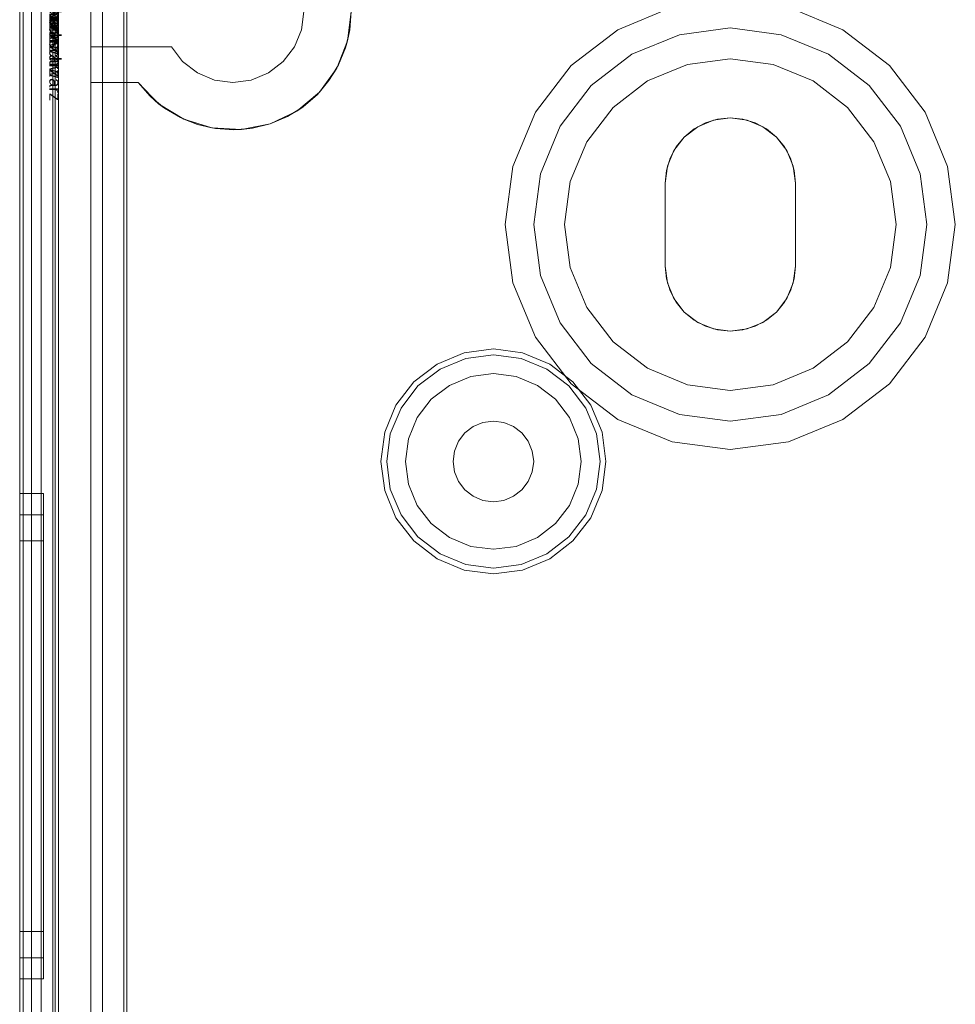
# Model space of a CAD drawing. Extents: x -620 to 300, y 62 to 1112.
# Tile 143 of 200: x 166.575 to 167.192, y 604.286 to 604.935. Entities that reach past the tile are written whole.
import ezdxf

# ---------------------------------------------------------------- set-up
doc = ezdxf.new("R2010")
doc.units = 0
doc.layers.get('0').update_dxf_attribs({"lineweight": 13})
doc.layers.add('AM_6-A06CPVRYL0', color=2, linetype='Continuous', lineweight=35, true_color=0xffff00)
doc.styles.get("Standard").update_dxf_attribs({"font": 'ARIALN.TTF'})

# ---------------------------------------------------------------- blocks, each defined once
blk = doc.blocks.new('Referenz-A06CPVRZL0')
at = {"color": 9, "linetype": 'ByBlock', "lineweight": 13, "ltscale": 0.13, "true_color": 0xc1c9c4}
for p, q in [((166.57515, 605.1517), (166.57515, 602.57358)), ((166.57515, 602.57358), (166.57515, 605.1517)), ((166.59703, 602.57358), (166.59703, 605.1517)), ((166.59859, 604.09701), (166.59859, 605.1517)), ((166.57515, 605.06576), (166.57515, 603.86264)), ((166.57515, 603.86264), (166.57515, 605.06576)), ((166.58297, 603.86264), (166.58297, 605.06576)), ((166.58297, 605.06576), (166.58297, 603.86264)), ((166.57515, 605.05795), (166.57515, 603.86264)), ((166.57515, 602.66733), (166.57515, 605.05795)), ((166.58297, 603.86264), (166.58297, 605.05795)), ((166.58297, 602.66733), (166.58297, 605.05795)), ((166.59703, 605.0142), (166.59703, 602.71108)), ((166.62203, 602.71108), (166.62203, 605.0142)), ((166.62203, 604.9642), (166.62203, 604.91733)), ((167.00549, 604.94352), (166.96969, 604.92869)), ((167.00549, 604.94352), (166.96969, 604.92869)), ((167.11812, 604.92869), (167.08232, 604.94352)), ((167.11812, 604.92869), (167.08232, 604.94352)), ((166.76106, 604.92863), (166.76265, 604.94076)), ((166.76265, 604.94076), (166.76106, 604.92863)), ((166.7939, 604.94076), (166.79148, 604.92145)), ((166.79295, 604.92862), (166.7939, 604.94076)), ((167.01034, 604.92541), (167.0439, 604.92983)), ((167.0439, 604.92983), (167.01034, 604.92541)), ((167.0439, 604.92983), (167.07747, 604.92541)), ((167.07747, 604.92541), (167.0439, 604.92983)), ((166.75637, 604.91733), (166.76106, 604.92863)), ((166.76106, 604.92863), (166.75637, 604.91733)), ((166.79013, 604.91676), (166.79295, 604.92862)), ((166.79148, 604.92145), (166.79295, 604.92862)), ((166.96969, 604.92869), (166.93894, 604.9051)), ((166.96969, 604.92869), (166.93894, 604.9051)), ((166.97906, 604.91245), (167.01034, 604.92541)), ((167.01034, 604.92541), (166.97906, 604.91245)), ((167.07747, 604.92541), (167.10875, 604.91245)), ((167.10875, 604.91245), (167.07747, 604.92541)), ((167.14887, 604.9051), (167.11812, 604.92869)), ((167.14887, 604.9051), (167.11812, 604.92869)), ((166.62203, 604.91733), (166.67519, 604.91733)), ((166.62203, 604.91733), (166.62203, 604.89389)), ((166.67519, 604.91733), (166.62203, 604.91733)), ((166.62203, 604.91733), (166.62203, 604.91733)), ((166.67519, 604.91733), (166.68263, 604.90762)), ((166.68263, 604.90762), (166.67519, 604.91733)), ((166.67519, 604.91733), (166.67519, 604.91733)), ((166.74893, 604.90762), (166.75637, 604.91733)), ((166.75637, 604.91733), (166.74893, 604.90762)), ((166.79148, 604.92145), (166.78436, 604.90333)), ((166.78549, 604.90549), (166.79013, 604.91676)), ((166.79013, 604.91676), (166.79148, 604.92145)), ((166.9522, 604.89184), (166.97906, 604.91245)), ((166.97906, 604.91245), (166.9522, 604.89184)), ((167.10875, 604.91245), (167.13561, 604.89184)), ((167.13561, 604.89184), (167.10875, 604.91245)), ((166.68263, 604.90762), (166.69234, 604.90017)), ((166.69234, 604.90017), (166.68263, 604.90762)), ((166.73922, 604.90017), (166.74893, 604.90762)), ((166.74893, 604.90762), (166.73922, 604.90017)), ((166.78436, 604.90333), (166.77297, 604.88754)), ((166.77916, 604.89508), (166.78549, 604.90549)), ((166.77916, 604.89508), (166.78436, 604.90333)), ((166.78436, 604.90333), (166.78549, 604.90549)), ((166.93894, 604.9051), (166.91535, 604.87436)), ((166.93894, 604.9051), (166.91535, 604.87436)), ((167.0156, 604.90579), (166.98922, 604.89486)), ((166.98922, 604.89486), (167.0156, 604.90579)), ((167.0439, 604.90951), (167.0156, 604.90579)), ((167.0156, 604.90579), (167.0439, 604.90951)), ((167.07221, 604.90579), (167.0439, 604.90951)), ((167.0439, 604.90951), (167.07221, 604.90579)), ((167.09859, 604.89486), (167.07221, 604.90579)), ((167.07221, 604.90579), (167.09859, 604.89486)), ((167.17246, 604.87436), (167.14887, 604.9051)), ((167.17246, 604.87436), (167.14887, 604.9051)), ((166.69234, 604.90017), (166.70365, 604.89549)), ((166.70365, 604.89549), (166.69234, 604.90017)), ((166.72791, 604.89549), (166.73922, 604.90017)), ((166.73922, 604.90017), (166.72791, 604.89549)), ((166.62203, 604.89389), (166.65328, 604.89389)), ((166.62203, 604.89389), (166.62203, 604.06967)), ((166.6439, 604.89389), (166.62203, 604.89389)), ((166.62203, 604.89389), (166.62203, 604.89389)), ((166.65328, 604.89389), (166.6439, 604.89389)), ((166.6439, 604.89389), (166.6439, 604.18847)), ((166.6439, 604.18847), (166.6439, 604.89389)), ((166.6439, 604.89389), (166.6439, 604.89389)), ((166.66681, 604.87989), (166.65328, 604.89389)), ((166.65328, 604.89389), (166.66133, 604.88474)), ((166.65328, 604.89389), (166.65328, 604.89389)), ((166.70365, 604.89549), (166.71578, 604.89389)), ((166.71578, 604.89389), (166.70365, 604.89549)), ((166.71578, 604.89389), (166.72791, 604.89549)), ((166.72791, 604.89549), (166.71578, 604.89389)), ((166.77128, 604.88578), (166.77916, 604.89508)), ((166.77297, 604.88754), (166.77916, 604.89508)), ((166.93159, 604.86498), (166.9522, 604.89184)), ((166.9522, 604.89184), (166.93159, 604.86498)), ((166.98922, 604.89486), (166.96657, 604.87748)), ((166.96657, 604.87748), (166.98922, 604.89486)), ((167.12124, 604.87748), (167.09859, 604.89486)), ((167.09859, 604.89486), (167.12124, 604.87748)), ((167.13561, 604.89184), (167.15622, 604.86498)), ((167.15622, 604.86498), (167.13561, 604.89184)), ((166.66133, 604.88474), (166.6707, 604.87695)), ((166.66133, 604.88474), (166.66681, 604.87989)), ((166.77297, 604.88754), (166.75804, 604.87506)), ((166.76206, 604.87782), (166.77128, 604.88578)), ((166.77128, 604.88578), (166.77297, 604.88754)), ((166.68338, 604.86967), (166.66681, 604.87989)), ((166.66681, 604.87989), (166.6707, 604.87695)), ((166.75171, 604.87139), (166.76206, 604.87782)), ((166.75804, 604.87506), (166.76206, 604.87782)), ((166.96657, 604.87748), (166.94918, 604.85483)), ((166.94918, 604.85483), (166.96657, 604.87748)), ((167.13863, 604.85483), (167.12124, 604.87748)), ((167.12124, 604.87748), (167.13863, 604.85483)), ((166.6707, 604.87695), (166.68117, 604.87072)), ((166.75804, 604.87506), (166.74049, 604.86665)), ((166.74049, 604.86665), (166.75171, 604.87139)), ((166.75171, 604.87139), (166.75804, 604.87506)), ((166.91535, 604.87436), (166.90053, 604.83856)), ((166.91535, 604.87436), (166.90053, 604.83856)), ((167.18728, 604.83856), (167.17246, 604.87436)), ((167.18728, 604.83856), (167.17246, 604.87436)), ((166.68117, 604.87072), (166.69249, 604.86619)), ((166.68117, 604.87072), (166.68338, 604.86967)), ((166.70196, 604.86387), (166.68338, 604.86967)), ((166.68338, 604.86967), (166.69249, 604.86619)), ((166.69249, 604.86619), (166.70436, 604.86348)), ((166.69249, 604.86619), (166.70196, 604.86387)), ((166.74049, 604.86665), (166.7214, 604.86284)), ((166.72866, 604.86371), (166.74049, 604.86665)), ((166.91864, 604.8337), (166.93159, 604.86498)), ((166.93159, 604.86498), (166.91864, 604.8337)), ((167.01352, 604.85787), (167.02242, 604.86469)), ((167.02242, 604.86469), (167.01352, 604.85787)), ((167.02003, 604.86321), (167.02746, 604.86718)), ((167.02746, 604.86718), (167.02003, 604.86321)), ((167.02242, 604.86469), (167.03278, 604.86899)), ((167.03278, 604.86899), (167.02242, 604.86469)), ((167.02746, 604.86718), (167.03552, 604.86963)), ((167.03552, 604.86963), (167.02746, 604.86718)), ((167.03278, 604.86899), (167.0439, 604.87045)), ((167.0439, 604.87045), (167.03278, 604.86899)), ((167.03552, 604.86963), (167.0439, 604.87045)), ((167.0439, 604.87045), (167.03552, 604.86963)), ((167.0439, 604.87045), (167.05229, 604.86963)), ((167.05229, 604.86963), (167.0439, 604.87045)), ((167.0439, 604.87045), (167.05503, 604.86899)), ((167.05503, 604.86899), (167.0439, 604.87045)), ((167.05229, 604.86963), (167.06035, 604.86718)), ((167.06035, 604.86718), (167.05229, 604.86963)), ((167.05503, 604.86899), (167.06539, 604.86469)), ((167.06539, 604.86469), (167.05503, 604.86899)), ((167.06035, 604.86718), (167.06778, 604.86321)), ((167.06778, 604.86321), (167.06035, 604.86718)), ((167.06539, 604.86469), (167.07429, 604.85787)), ((167.07429, 604.85787), (167.06539, 604.86469)), ((167.15622, 604.86498), (167.16917, 604.8337)), ((167.16917, 604.8337), (167.15622, 604.86498)), ((166.7214, 604.86284), (166.70196, 604.86387)), ((166.70196, 604.86387), (166.70436, 604.86348)), ((166.70436, 604.86348), (166.71652, 604.86264)), ((166.71652, 604.86264), (166.72866, 604.86371)), ((166.71652, 604.86264), (166.7214, 604.86284)), ((166.7214, 604.86284), (166.72866, 604.86371)), ((167.00669, 604.84897), (167.01352, 604.85787)), ((167.01352, 604.85787), (167.00669, 604.84897)), ((167.00818, 604.85135), (167.01352, 604.85787)), ((167.01352, 604.85787), (167.00818, 604.85135)), ((167.01352, 604.85787), (167.02003, 604.86321)), ((167.02003, 604.86321), (167.01352, 604.85787)), ((167.06778, 604.86321), (167.07429, 604.85787)), ((167.07429, 604.85787), (167.06778, 604.86321)), ((167.07429, 604.85787), (167.07963, 604.85135)), ((167.07963, 604.85135), (167.07429, 604.85787)), ((167.07429, 604.85787), (167.08112, 604.84897)), ((167.08112, 604.84897), (167.07429, 604.85787)), ((166.94918, 604.85483), (166.93826, 604.82845)), ((166.93826, 604.82845), (166.94918, 604.85483)), ((167.00421, 604.84393), (167.00818, 604.85135)), ((167.00818, 604.85135), (167.00421, 604.84393)), ((167.07963, 604.85135), (167.0836, 604.84393)), ((167.0836, 604.84393), (167.07963, 604.85135)), ((167.14955, 604.82845), (167.13863, 604.85483)), ((167.13863, 604.85483), (167.14955, 604.82845)), ((167.0024, 604.8386), (167.00669, 604.84897)), ((167.00669, 604.84897), (167.0024, 604.8386)), ((167.08112, 604.84897), (167.08541, 604.8386)), ((167.08541, 604.8386), (167.08112, 604.84897)), ((166.90053, 604.83856), (166.89547, 604.80014)), ((166.90053, 604.83856), (166.89547, 604.80014)), ((167.00094, 604.82748), (167.0024, 604.8386)), ((167.0024, 604.8386), (167.00094, 604.82748)), ((167.00176, 604.83586), (167.00421, 604.84393)), ((167.00421, 604.84393), (167.00176, 604.83586)), ((167.0836, 604.84393), (167.08605, 604.83586)), ((167.08605, 604.83586), (167.0836, 604.84393)), ((167.08541, 604.8386), (167.08687, 604.82748)), ((167.08687, 604.82748), (167.08541, 604.8386)), ((167.19234, 604.80014), (167.18728, 604.83856)), ((167.19234, 604.80014), (167.18728, 604.83856)), ((166.91422, 604.80014), (166.91864, 604.8337)), ((166.91864, 604.8337), (166.91422, 604.80014)), ((167.00094, 604.82748), (167.00176, 604.83586)), ((167.00176, 604.83586), (167.00094, 604.82748)), ((167.08605, 604.83586), (167.08687, 604.82748)), ((167.08687, 604.82748), (167.08605, 604.83586)), ((167.16917, 604.8337), (167.17359, 604.80014)), ((167.17359, 604.80014), (167.16917, 604.8337)), ((166.93826, 604.82845), (166.93453, 604.80014)), ((166.93453, 604.80014), (166.93826, 604.82845)), ((167.00094, 604.80014), (167.00094, 604.82748)), ((167.00094, 604.82748), (167.00094, 604.80014)), ((167.00094, 604.82748), (167.00094, 604.82748)), ((167.00094, 604.77279), (167.00094, 604.82748)), ((167.00094, 604.82748), (167.00094, 604.77279)), ((167.00094, 604.82748), (167.00094, 604.82748)), ((167.08687, 604.82748), (167.08687, 604.80014)), ((167.08687, 604.80014), (167.08687, 604.82748)), ((167.08687, 604.82748), (167.08687, 604.82748)), ((167.08687, 604.82748), (167.08687, 604.77279)), ((167.08687, 604.77279), (167.08687, 604.82748)), ((167.08687, 604.82748), (167.08687, 604.82748)), ((167.15328, 604.80014), (167.14955, 604.82845)), ((167.14955, 604.82845), (167.15328, 604.80014)), ((166.89547, 604.80014), (166.90053, 604.76172)), ((166.89547, 604.80014), (166.90053, 604.76172)), ((166.91864, 604.76657), (166.91422, 604.80014)), ((166.91422, 604.80014), (166.91864, 604.76657)), ((166.93453, 604.80014), (166.93826, 604.77183)), ((166.93826, 604.77183), (166.93453, 604.80014)), ((167.00094, 604.77279), (167.00094, 604.80014)), ((167.00094, 604.80014), (167.00094, 604.77279)), ((167.08687, 604.80014), (167.08687, 604.77279)), ((167.08687, 604.77279), (167.08687, 604.80014)), ((167.14955, 604.77183), (167.15328, 604.80014)), ((167.15328, 604.80014), (167.14955, 604.77183)), ((167.17359, 604.80014), (167.16917, 604.76657)), ((167.16917, 604.76657), (167.17359, 604.80014)), ((167.18728, 604.76172), (167.19234, 604.80014)), ((167.18728, 604.76172), (167.19234, 604.80014)), ((166.93826, 604.77183), (166.94918, 604.74545)), ((166.94918, 604.74545), (166.93826, 604.77183)), ((167.00176, 604.76441), (167.00094, 604.77279)), ((167.00094, 604.77279), (167.00176, 604.76441)), ((167.00094, 604.77279), (167.00094, 604.77279)), ((167.0024, 604.76167), (167.00094, 604.77279)), ((167.00094, 604.77279), (167.0024, 604.76167)), ((167.00094, 604.77279), (167.00094, 604.77279)), ((167.08687, 604.77279), (167.08541, 604.76167)), ((167.08541, 604.76167), (167.08687, 604.77279)), ((167.08687, 604.77279), (167.08605, 604.76441)), ((167.08605, 604.76441), (167.08687, 604.77279)), ((167.08687, 604.77279), (167.08687, 604.77279)), ((167.08687, 604.77279), (167.08687, 604.77279)), ((167.13863, 604.74545), (167.14955, 604.77183)), ((167.14955, 604.77183), (167.13863, 604.74545)), ((166.90053, 604.76172), (166.91535, 604.72592)), ((166.90053, 604.76172), (166.91535, 604.72592)), ((166.93159, 604.73529), (166.91864, 604.76657)), ((166.91864, 604.76657), (166.93159, 604.73529)), ((167.00421, 604.75635), (167.00176, 604.76441)), ((167.00176, 604.76441), (167.00421, 604.75635)), ((167.00669, 604.75131), (167.0024, 604.76167)), ((167.0024, 604.76167), (167.00669, 604.75131)), ((167.08541, 604.76167), (167.08112, 604.75131)), ((167.08112, 604.75131), (167.08541, 604.76167)), ((167.08605, 604.76441), (167.0836, 604.75635)), ((167.0836, 604.75635), (167.08605, 604.76441)), ((167.16917, 604.76657), (167.15622, 604.73529)), ((167.15622, 604.73529), (167.16917, 604.76657)), ((167.17246, 604.72592), (167.18728, 604.76172)), ((167.17246, 604.72592), (167.18728, 604.76172)), ((167.00818, 604.74892), (167.00421, 604.75635)), ((167.00421, 604.75635), (167.00818, 604.74892)), ((167.0836, 604.75635), (167.07963, 604.74892)), ((167.07963, 604.74892), (167.0836, 604.75635)), ((167.01352, 604.74241), (167.00669, 604.75131)), ((167.00669, 604.75131), (167.01352, 604.74241)), ((167.01352, 604.74241), (167.00818, 604.74892)), ((167.00818, 604.74892), (167.01352, 604.74241)), ((167.08112, 604.75131), (167.07429, 604.74241)), ((167.07429, 604.74241), (167.08112, 604.75131)), ((167.07963, 604.74892), (167.07429, 604.74241)), ((167.07429, 604.74241), (167.07963, 604.74892)), ((166.94918, 604.74545), (166.96657, 604.7228)), ((166.96657, 604.7228), (166.94918, 604.74545)), ((167.02003, 604.73707), (167.01352, 604.74241)), ((167.01352, 604.74241), (167.02003, 604.73707)), ((167.02242, 604.73558), (167.01352, 604.74241)), ((167.01352, 604.74241), (167.02242, 604.73558)), ((167.07429, 604.74241), (167.06539, 604.73558)), ((167.06539, 604.73558), (167.07429, 604.74241)), ((167.07429, 604.74241), (167.06778, 604.73707)), ((167.06778, 604.73707), (167.07429, 604.74241)), ((167.12124, 604.7228), (167.13863, 604.74545)), ((167.13863, 604.74545), (167.12124, 604.7228)), ((166.9522, 604.70844), (166.93159, 604.73529)), ((166.93159, 604.73529), (166.9522, 604.70844)), ((167.02746, 604.7331), (167.02003, 604.73707)), ((167.02003, 604.73707), (167.02746, 604.7331)), ((167.03278, 604.73129), (167.02242, 604.73558)), ((167.02242, 604.73558), (167.03278, 604.73129)), ((167.06539, 604.73558), (167.05503, 604.73129)), ((167.05503, 604.73129), (167.06539, 604.73558)), ((167.06778, 604.73707), (167.06035, 604.7331)), ((167.06035, 604.7331), (167.06778, 604.73707)), ((167.15622, 604.73529), (167.13561, 604.70844)), ((167.13561, 604.70844), (167.15622, 604.73529)), ((167.03552, 604.73065), (167.02746, 604.7331)), ((167.02746, 604.7331), (167.03552, 604.73065)), ((167.0439, 604.72983), (167.03278, 604.73129)), ((167.03278, 604.73129), (167.0439, 604.72983)), ((167.0439, 604.72983), (167.03552, 604.73065)), ((167.03552, 604.73065), (167.0439, 604.72983)), ((167.05503, 604.73129), (167.0439, 604.72983)), ((167.0439, 604.72983), (167.05503, 604.73129)), ((167.05229, 604.73065), (167.0439, 604.72983)), ((167.0439, 604.72983), (167.05229, 604.73065)), ((167.06035, 604.7331), (167.05229, 604.73065)), ((167.05229, 604.73065), (167.06035, 604.7331)), ((166.91535, 604.72592), (166.93894, 604.69518)), ((166.91535, 604.72592), (166.93894, 604.69518)), ((166.96657, 604.7228), (166.98922, 604.70542)), ((166.98922, 604.70542), (166.96657, 604.7228)), ((167.09859, 604.70542), (167.12124, 604.7228)), ((167.12124, 604.7228), (167.09859, 604.70542)), ((167.14887, 604.69518), (167.17246, 604.72592)), ((167.14887, 604.69518), (167.17246, 604.72592)), ((166.86845, 604.71558), (166.85055, 604.70816)), ((166.88765, 604.71811), (166.86845, 604.71558)), ((166.90686, 604.71558), (166.88765, 604.71811)), ((166.92476, 604.70816), (166.90686, 604.71558)), ((166.85246, 604.70486), (166.86943, 604.71189)), ((166.86943, 604.71189), (166.88765, 604.71429)), ((166.88765, 604.71429), (166.90588, 604.71189)), ((166.90588, 604.71189), (166.92285, 604.70486)), ((166.97906, 604.68783), (166.9522, 604.70844)), ((166.9522, 604.70844), (166.97906, 604.68783)), ((167.13561, 604.70844), (167.10875, 604.68783)), ((167.10875, 604.68783), (167.13561, 604.70844)), ((166.85055, 604.70816), (166.83517, 604.69637)), ((166.83788, 604.69367), (166.85246, 604.70486)), ((166.92285, 604.70486), (166.93743, 604.69367)), ((166.94014, 604.69637), (166.92476, 604.70816)), ((166.98922, 604.70542), (167.0156, 604.69449)), ((167.0156, 604.69449), (166.98922, 604.70542)), ((167.07221, 604.69449), (167.09859, 604.70542)), ((167.09859, 604.70542), (167.07221, 604.69449)), ((166.83517, 604.69637), (166.82338, 604.681)), ((166.87265, 604.69988), (166.85867, 604.69409)), ((166.87265, 604.69988), (166.85867, 604.69409)), ((166.88765, 604.70186), (166.87265, 604.69988)), ((166.88765, 604.70186), (166.87265, 604.69988)), ((166.90266, 604.69988), (166.88765, 604.70186)), ((166.90266, 604.69988), (166.88765, 604.70186)), ((166.91664, 604.69409), (166.90266, 604.69988)), ((166.91664, 604.69409), (166.90266, 604.69988)), ((166.95193, 604.681), (166.94014, 604.69637)), ((166.82669, 604.67909), (166.83788, 604.69367)), ((166.85867, 604.69409), (166.84666, 604.68488)), ((166.85867, 604.69409), (166.84666, 604.68488)), ((166.92865, 604.68488), (166.91664, 604.69409)), ((166.92865, 604.68488), (166.91664, 604.69409)), ((166.93743, 604.69367), (166.94862, 604.67909)), ((166.93894, 604.69518), (166.96969, 604.67159)), ((166.93894, 604.69518), (166.96969, 604.67159)), ((167.0156, 604.69449), (167.0439, 604.69076)), ((167.0439, 604.69076), (167.0156, 604.69449)), ((167.0439, 604.69076), (167.07221, 604.69449)), ((167.07221, 604.69449), (167.0439, 604.69076)), ((167.11812, 604.67159), (167.14887, 604.69518)), ((167.11812, 604.67159), (167.14887, 604.69518)), ((166.84666, 604.68488), (166.83745, 604.67287)), ((166.84666, 604.68488), (166.83745, 604.67287)), ((166.93786, 604.67287), (166.92865, 604.68488)), ((166.93786, 604.67287), (166.92865, 604.68488)), ((167.01034, 604.67487), (166.97906, 604.68783)), ((166.97906, 604.68783), (167.01034, 604.67487)), ((167.10875, 604.68783), (167.07747, 604.67487)), ((167.07747, 604.67487), (167.10875, 604.68783)), ((166.82338, 604.681), (166.81597, 604.6631)), ((166.81965, 604.66211), (166.82669, 604.67909)), ((166.94862, 604.67909), (166.95566, 604.66211)), ((166.95934, 604.6631), (166.95193, 604.681)), ((166.83745, 604.67287), (166.83166, 604.65889)), ((166.83745, 604.67287), (166.83166, 604.65889)), ((166.88078, 604.66955), (166.87437, 604.66689)), ((166.87437, 604.66689), (166.88078, 604.66955)), ((166.88765, 604.67045), (166.88078, 604.66955)), ((166.88078, 604.66955), (166.88765, 604.67045)), ((166.89453, 604.66955), (166.88765, 604.67045)), ((166.88765, 604.67045), (166.89453, 604.66955)), ((166.90094, 604.66689), (166.89453, 604.66955)), ((166.89453, 604.66955), (166.90094, 604.66689)), ((166.94365, 604.65889), (166.93786, 604.67287)), ((166.94365, 604.65889), (166.93786, 604.67287)), ((166.96969, 604.67159), (167.00549, 604.65676)), ((166.96969, 604.67159), (167.00549, 604.65676)), ((167.0439, 604.67045), (167.01034, 604.67487)), ((167.01034, 604.67487), (167.0439, 604.67045)), ((167.07747, 604.67487), (167.0439, 604.67045)), ((167.0439, 604.67045), (167.07747, 604.67487)), ((167.08232, 604.65676), (167.11812, 604.67159)), ((167.08232, 604.65676), (167.11812, 604.67159)), ((166.81597, 604.6631), (166.81344, 604.64389)), ((166.87437, 604.66689), (166.86887, 604.66267)), ((166.86887, 604.66267), (166.87437, 604.66689)), ((166.90644, 604.66267), (166.90094, 604.66689)), ((166.90094, 604.66689), (166.90644, 604.66267)), ((166.96187, 604.64389), (166.95934, 604.6631)), ((166.81726, 604.64389), (166.81965, 604.66211)), ((166.83166, 604.65889), (166.82969, 604.64389)), ((166.83166, 604.65889), (166.82969, 604.64389)), ((166.86465, 604.65717), (166.862, 604.65076)), ((166.862, 604.65076), (166.86465, 604.65717)), ((166.86887, 604.66267), (166.86465, 604.65717)), ((166.86465, 604.65717), (166.86887, 604.66267)), ((166.91066, 604.65717), (166.90644, 604.66267)), ((166.90644, 604.66267), (166.91066, 604.65717)), ((166.91331, 604.65076), (166.91066, 604.65717)), ((166.91066, 604.65717), (166.91331, 604.65076)), ((166.94562, 604.64389), (166.94365, 604.65889)), ((166.94562, 604.64389), (166.94365, 604.65889)), ((166.95566, 604.66211), (166.95805, 604.64389)), ((167.00549, 604.65676), (167.0439, 604.6517)), ((167.00549, 604.65676), (167.0439, 604.6517)), ((167.0439, 604.6517), (167.08232, 604.65676)), ((167.0439, 604.6517), (167.08232, 604.65676)), ((166.862, 604.65076), (166.86109, 604.64389)), ((166.86109, 604.64389), (166.862, 604.65076)), ((166.91422, 604.64389), (166.91331, 604.65076)), ((166.91331, 604.65076), (166.91422, 604.64389)), ((166.81344, 604.64389), (166.81597, 604.62468)), ((166.81965, 604.62567), (166.81726, 604.64389)), ((166.82969, 604.64389), (166.83166, 604.62888)), ((166.82969, 604.64389), (166.83166, 604.62888)), ((166.86109, 604.64389), (166.862, 604.63701)), ((166.862, 604.63701), (166.86109, 604.64389)), ((166.91331, 604.63701), (166.91422, 604.64389)), ((166.91422, 604.64389), (166.91331, 604.63701)), ((166.94365, 604.62888), (166.94562, 604.64389)), ((166.94365, 604.62888), (166.94562, 604.64389)), ((166.95805, 604.64389), (166.95566, 604.62567)), ((166.95934, 604.62468), (166.96187, 604.64389)), ((166.862, 604.63701), (166.86465, 604.63061)), ((166.86465, 604.63061), (166.862, 604.63701)), ((166.91066, 604.63061), (166.91331, 604.63701)), ((166.91331, 604.63701), (166.91066, 604.63061)), ((166.86465, 604.63061), (166.86887, 604.62511)), ((166.86887, 604.62511), (166.86465, 604.63061)), ((166.90644, 604.62511), (166.91066, 604.63061)), ((166.91066, 604.63061), (166.90644, 604.62511)), ((166.81597, 604.62468), (166.82338, 604.60678)), ((166.82669, 604.60869), (166.81965, 604.62567)), ((166.83166, 604.62888), (166.83745, 604.6149)), ((166.83166, 604.62888), (166.83745, 604.6149)), ((166.86887, 604.62511), (166.87437, 604.62088)), ((166.87437, 604.62088), (166.86887, 604.62511)), ((166.90094, 604.62088), (166.90644, 604.62511)), ((166.90644, 604.62511), (166.90094, 604.62088)), ((166.93786, 604.6149), (166.94365, 604.62888)), ((166.93786, 604.6149), (166.94365, 604.62888)), ((166.95566, 604.62567), (166.94862, 604.60869)), ((166.95193, 604.60678), (166.95934, 604.62468)), ((166.59078, 604.62279), (166.57515, 604.62279)), ((166.57515, 604.62279), (166.57515, 604.61734)), ((166.57515, 604.61734), (166.57515, 604.62279)), ((166.59078, 604.61972), (166.59078, 604.62279)), ((166.59078, 604.61972), (166.59078, 604.62279)), ((166.59078, 604.6106), (166.59078, 604.61972)), ((166.59078, 604.6106), (166.59078, 604.61972)), ((166.87437, 604.62088), (166.88078, 604.61823)), ((166.88078, 604.61823), (166.87437, 604.62088)), ((166.88078, 604.61823), (166.88765, 604.61733)), ((166.88765, 604.61733), (166.88078, 604.61823)), ((166.88765, 604.61733), (166.89453, 604.61823)), ((166.89453, 604.61823), (166.88765, 604.61733)), ((166.89453, 604.61823), (166.90094, 604.62088)), ((166.90094, 604.62088), (166.89453, 604.61823)), ((166.57515, 604.61734), (166.57515, 604.60134)), ((166.57515, 604.60134), (166.57515, 604.61734)), ((166.83745, 604.6149), (166.84666, 604.6029)), ((166.83745, 604.6149), (166.84666, 604.6029)), ((166.92865, 604.6029), (166.93786, 604.6149)), ((166.92865, 604.6029), (166.93786, 604.6149)), ((166.59078, 604.60873), (166.57515, 604.60873)), ((166.57515, 604.60873), (166.57515, 604.60375)), ((166.57515, 604.60375), (166.57515, 604.60873)), ((166.59078, 604.5958), (166.59078, 604.6106)), ((166.59078, 604.5958), (166.59078, 604.6106)), ((166.59078, 604.60592), (166.59078, 604.60873)), ((166.59078, 604.60592), (166.59078, 604.60873)), ((166.59078, 604.59761), (166.59078, 604.60592)), ((166.59078, 604.59761), (166.59078, 604.60592)), ((166.82338, 604.60678), (166.83517, 604.59141)), ((166.83788, 604.59411), (166.82669, 604.60869)), ((166.94862, 604.60869), (166.93743, 604.59411)), ((166.94014, 604.59141), (166.95193, 604.60678)), ((166.57515, 604.60375), (166.57515, 604.58916)), ((166.57515, 604.58916), (166.57515, 604.60375)), ((166.57515, 604.60134), (166.57515, 604.57589)), ((166.57515, 604.57589), (166.57515, 604.60134)), ((166.84666, 604.6029), (166.85867, 604.59369)), ((166.84666, 604.6029), (166.85867, 604.59369)), ((166.91664, 604.59369), (166.92865, 604.6029)), ((166.91664, 604.59369), (166.92865, 604.6029)), ((166.57515, 604.59154), (166.57515, 604.58715)), ((166.59078, 604.59154), (166.57515, 604.59154)), ((166.57515, 604.58715), (166.57515, 604.59154)), ((166.59078, 604.58411), (166.59078, 604.59761)), ((166.59078, 604.58411), (166.59078, 604.59761)), ((166.59078, 604.57589), (166.59078, 604.5958)), ((166.59078, 604.57589), (166.59078, 604.5958)), ((166.59078, 604.58715), (166.59078, 604.59154)), ((166.59078, 604.58715), (166.59078, 604.59154)), ((166.85246, 604.58292), (166.83788, 604.59411)), ((166.85867, 604.59369), (166.87265, 604.58789)), ((166.85867, 604.59369), (166.87265, 604.58789)), ((166.90266, 604.58789), (166.91664, 604.59369)), ((166.90266, 604.58789), (166.91664, 604.59369)), ((166.93743, 604.59411), (166.92285, 604.58292)), ((166.57515, 604.58916), (166.57515, 604.56594)), ((166.57515, 604.56594), (166.57515, 604.58916)), ((166.57515, 604.58715), (166.57515, 604.57427)), ((166.57515, 604.57427), (166.57515, 604.58715)), ((166.59078, 604.57427), (166.59078, 604.58715)), ((166.59078, 604.57427), (166.59078, 604.58715)), ((166.83517, 604.59141), (166.85055, 604.57961)), ((166.87265, 604.58789), (166.88765, 604.58592)), ((166.87265, 604.58789), (166.88765, 604.58592)), ((166.88765, 604.58592), (166.90266, 604.58789)), ((166.88765, 604.58592), (166.90266, 604.58789)), ((166.92476, 604.57961), (166.94014, 604.59141)), ((166.59078, 604.56594), (166.59078, 604.58411)), ((166.59078, 604.56594), (166.59078, 604.58411)), ((166.85055, 604.57961), (166.86845, 604.5722)), ((166.86943, 604.57589), (166.85246, 604.58292)), ((166.92285, 604.58292), (166.90588, 604.57589)), ((166.90686, 604.5722), (166.92476, 604.57961)), ((166.57515, 604.57589), (166.57515, 604.54272)), ((166.57515, 604.54272), (166.57515, 604.57589)), ((166.57515, 604.57427), (166.57515, 604.55379)), ((166.57515, 604.55379), (166.57515, 604.57427)), ((166.59078, 604.55162), (166.59078, 604.57589)), ((166.59078, 604.55162), (166.59078, 604.57589)), ((166.59078, 604.55379), (166.59078, 604.57427)), ((166.59078, 604.55379), (166.59078, 604.57427)), ((166.86845, 604.5722), (166.88765, 604.56967)), ((166.88765, 604.57349), (166.86943, 604.57589)), ((166.90588, 604.57589), (166.88765, 604.57349)), ((166.88765, 604.56967), (166.90686, 604.5722)), ((166.57515, 604.56594), (166.57515, 604.53569)), ((166.57515, 604.53569), (166.57515, 604.56594)), ((166.59078, 604.5438), (166.59078, 604.56594)), ((166.59078, 604.5438), (166.59078, 604.56594)), ((166.57515, 604.55379), (166.57515, 604.52709)), ((166.57515, 604.52709), (166.57515, 604.55379)), ((166.59078, 604.52709), (166.59078, 604.55379)), ((166.59078, 604.52709), (166.59078, 604.55379)), ((166.59078, 604.52393), (166.59078, 604.55162)), ((166.59078, 604.52393), (166.59078, 604.55162)), ((166.57515, 604.54272), (166.57515, 604.50409)), ((166.57515, 604.50409), (166.57515, 604.54272)), ((166.59078, 604.51855), (166.59078, 604.5438)), ((166.59078, 604.51855), (166.59078, 604.5438)), ((166.57515, 604.53569), (166.57515, 604.50045)), ((166.57515, 604.50045), (166.57515, 604.53569)), ((166.57515, 604.52709), (166.57515, 604.496)), ((166.57515, 604.496), (166.57515, 604.52709)), ((166.59078, 604.496), (166.59078, 604.52709)), ((166.59078, 604.496), (166.59078, 604.52709)), ((166.59078, 604.49388), (166.59078, 604.52393)), ((166.59078, 604.49388), (166.59078, 604.52393)), ((166.59078, 604.49114), (166.59078, 604.51855)), ((166.59078, 604.49114), (166.59078, 604.51855)), ((166.57515, 604.50409), (166.57515, 604.46264)), ((166.57515, 604.46264), (166.57515, 604.50409)), ((166.57515, 604.50045), (166.57515, 604.46264)), ((166.57515, 604.46264), (166.57515, 604.50045)), ((166.57515, 604.496), (166.57515, 604.46264)), ((166.57515, 604.46264), (166.57515, 604.496)), ((166.59078, 604.46264), (166.59078, 604.496)), ((166.59078, 604.46264), (166.59078, 604.496)), ((166.59078, 604.46264), (166.59078, 604.49388)), ((166.59078, 604.46264), (166.59078, 604.49388)), ((166.59078, 604.46264), (166.59078, 604.49114)), ((166.59078, 604.46264), (166.59078, 604.49114)), ((166.57515, 604.46264), (166.57515, 604.42483)), ((166.57515, 604.46264), (166.57515, 604.42119)), ((166.57515, 604.46264), (166.57515, 604.42927)), ((166.57515, 604.42483), (166.57515, 604.46264)), ((166.57515, 604.42119), (166.57515, 604.46264)), ((166.57515, 604.42927), (166.57515, 604.46264)), ((166.59078, 604.43414), (166.59078, 604.46264)), ((166.59078, 604.43139), (166.59078, 604.46264)), ((166.59078, 604.42927), (166.59078, 604.46264)), ((166.59078, 604.43414), (166.59078, 604.46264)), ((166.59078, 604.43139), (166.59078, 604.46264)), ((166.59078, 604.42927), (166.59078, 604.46264)), ((166.57515, 604.42927), (166.57515, 604.39819)), ((166.57515, 604.39819), (166.57515, 604.42927)), ((166.59078, 604.40673), (166.59078, 604.43414)), ((166.59078, 604.40673), (166.59078, 604.43414)), ((166.59078, 604.40135), (166.59078, 604.43139)), ((166.59078, 604.40135), (166.59078, 604.43139)), ((166.59078, 604.39819), (166.59078, 604.42927)), ((166.59078, 604.39819), (166.59078, 604.42927)), ((166.57515, 604.42483), (166.57515, 604.38959)), ((166.57515, 604.38959), (166.57515, 604.42483)), ((166.57515, 604.42119), (166.57515, 604.38256)), ((166.57515, 604.38256), (166.57515, 604.42119)), ((166.59078, 604.38147), (166.59078, 604.40673)), ((166.59078, 604.38147), (166.59078, 604.40673)), ((166.57515, 604.39819), (166.57515, 604.37149)), ((166.57515, 604.37149), (166.57515, 604.39819)), ((166.59078, 604.37366), (166.59078, 604.40135)), ((166.59078, 604.37366), (166.59078, 604.40135)), ((166.59078, 604.37149), (166.59078, 604.39819)), ((166.59078, 604.37149), (166.59078, 604.39819)), ((166.57515, 604.38959), (166.57515, 604.35933)), ((166.57515, 604.35933), (166.57515, 604.38959)), ((166.57515, 604.38256), (166.57515, 604.34939)), ((166.57515, 604.34939), (166.57515, 604.38256)), ((166.59078, 604.35933), (166.59078, 604.38147)), ((166.59078, 604.35933), (166.59078, 604.38147)), ((166.57515, 604.37149), (166.57515, 604.351)), ((166.57515, 604.351), (166.57515, 604.37149)), ((166.59078, 604.34939), (166.59078, 604.37366)), ((166.59078, 604.34939), (166.59078, 604.37366)), ((166.59078, 604.351), (166.59078, 604.37149)), ((166.59078, 604.351), (166.59078, 604.37149)), ((166.57515, 604.35933), (166.57515, 604.33612)), ((166.57515, 604.33612), (166.57515, 604.35933)), ((166.59078, 604.34117), (166.59078, 604.35933)), ((166.59078, 604.34117), (166.59078, 604.35933)), ((166.57515, 604.351), (166.57515, 604.33812)), ((166.57515, 604.33812), (166.57515, 604.351)), ((166.57515, 604.34939), (166.57515, 604.32394)), ((166.57515, 604.32394), (166.57515, 604.34939)), ((166.59078, 604.33812), (166.59078, 604.351)), ((166.59078, 604.33812), (166.59078, 604.351)), ((166.59078, 604.32947), (166.59078, 604.34939)), ((166.59078, 604.32947), (166.59078, 604.34939)), ((166.59078, 604.32767), (166.59078, 604.34117)), ((166.59078, 604.32767), (166.59078, 604.34117)), ((166.57515, 604.33812), (166.57515, 604.33373)), ((166.57515, 604.33373), (166.57515, 604.33812)), ((166.57515, 604.33612), (166.57515, 604.32152)), ((166.57515, 604.32152), (166.57515, 604.33612)), ((166.57515, 604.33373), (166.59078, 604.33373)), ((166.59078, 604.33373), (166.59078, 604.33812)), ((166.59078, 604.33373), (166.59078, 604.33812)), ((166.59078, 604.31467), (166.59078, 604.32947)), ((166.59078, 604.31467), (166.59078, 604.32947)), ((166.59078, 604.31935), (166.59078, 604.32767)), ((166.59078, 604.31935), (166.59078, 604.32767)), ((166.57515, 604.32394), (166.57515, 604.30794)), ((166.57515, 604.30794), (166.57515, 604.32394)), ((166.57515, 604.32152), (166.57515, 604.31654)), ((166.57515, 604.31654), (166.57515, 604.32152)), ((166.59078, 604.31654), (166.59078, 604.31935)), ((166.59078, 604.31654), (166.59078, 604.31935)), ((166.57515, 604.31654), (166.59078, 604.31654)), ((166.59078, 604.30556), (166.59078, 604.31467)), ((166.59078, 604.30556), (166.59078, 604.31467)), ((166.57515, 604.30794), (166.57515, 604.30248)), ((166.57515, 604.30248), (166.57515, 604.30794)), ((166.57515, 604.30248), (166.59078, 604.30248)), ((166.59078, 604.30248), (166.59078, 604.30556)), ((166.59078, 604.30248), (166.59078, 604.30556))]:
    blk.add_line(p, q, dxfattribs=at)
at = {"color": 251, "linetype": 'ByBlock', "lineweight": 13, "ltscale": 0.13, "true_color": 0x636363}
for p, q in [((166.57515, 605.1517), (166.57515, 602.57358)), ((166.60084, 605.1517), (166.60084, 602.57358)), ((166.57741, 605.13582), (166.57741, 602.59076)), ((166.58922, 602.71108), (166.58922, 605.0142)), ((166.58922, 605.0142), (166.58922, 602.71108)), ((166.62984, 602.71108), (166.62984, 605.0142)), ((166.62984, 605.0142), (166.62984, 602.71108)), ((166.6439, 602.70639), (166.6439, 605.01889)), ((166.64588, 602.70837), (166.64588, 605.01691))]:
    blk.add_line(p, q, dxfattribs=at)
at = {"layer": 'AM_6-A06CPVRYL0', "linetype": 'ByBlock', "ltscale": 0.35, "char_height": 0.0078125, "attachment_point": 1, "rotation": 270}
for insert in [(166.6025, 605.06917), (166.6025, 605.06136), (166.6025, 605.05354), (166.6025, 605.03792), (166.6025, 605.02229)]:
    blk.add_mtext('{\\fArial;Schraube_TK34mm-schwarz}', dxfattribs=dict(at, insert=insert))

msp = doc.modelspace()

# ---------------------------------------------------------------- block references
at = {"color": 8, "lineweight": 25, "ltscale": 0.25, "true_color": 0x808080}
msp.add_blockref('Referenz-A06CPVRZL0', (0, 0), dxfattribs=at)

doc.saveas('drawing.dxf')
